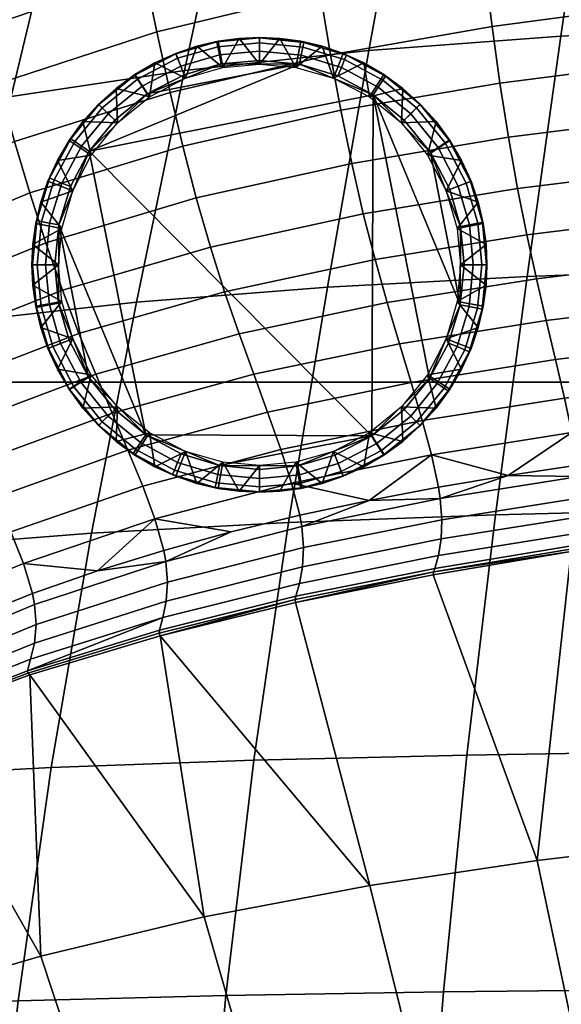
# Model space of a CAD drawing. Header units: millimetres. Extents: x -416 to 416, y -366 to 365.
# Tile 25 of 61: x -220 to -150, y 129 to 257. Entities that reach past the tile are written whole.
import ezdxf

# ---------------------------------------------------------------- set-up
doc = ezdxf.new("R2010")
doc.units = ezdxf.units.MM
doc.header["$MEASUREMENT"] = 0
for name, color, linetype in [('korpus', 251, 'Continuous'), ('nozky', 7, 'Continuous'), ('pudsymbol', 7, 'Continuous'), ('sedak', 60, 'Continuous')]:
    doc.layers.add(name, color=color, linetype=linetype)

msp = doc.modelspace()

# ---------------------------------------------------------------- meshes
at = {"layer": 'korpus'}
mesh = msp.add_polyface(dxfattribs=at)
corners = [(-185.08, 301.57, 351.85), (-176.98, 302.55, 345.6), (-184.64, 301.2, 344.94), (-192.21, 299.79, 344.27), (-191.27, 299.13, 319.15), (-24.67, 258.11, 24.76), (-24.22, 289.62, 25.51), (0, 289.7, 25.51), (0, 258.17, 24.76), (-25.13, 226.26, 24.39), (0, 226.32, 24.39), (-25.58, 194.74, 24.24), (0, 194.79, 24.24), (-26.03, 163.09, 24.21), (0, 163.13, 24.2), (-26.46, 132.1, 24.26), (0, 132.14, 24.25), (-26.91, 100.06, 24.4), (0, 100.1, 24.4), (-27.34, 69.29, 24.58), (0, 69.33, 24.58), (-49.42, 257.89, 24.76), (-48.46, 289.38, 25.52), (-50.39, 226.08, 24.4), (-51.34, 194.58, 24.25), (-52.27, 162.95, 24.22), (-53.16, 131.98, 24.27), (-54.05, 99.95, 24.41), (-54.9, 69.19, 24.58), (-74.35, 257.5, 24.77), (-72.76, 288.91, 25.53), (-75.93, 225.76, 24.41), (-77.46, 194.32, 24.27), (-78.94, 162.74, 24.23), (-80.3, 131.81, 24.28), (-81.63, 99.8, 24.42), (-82.86, 69.04, 24.59), (-99.53, 256.9, 24.78), (-97.14, 288.18, 25.53), (-101.89, 225.29, 24.43), (-104.14, 193.97, 24.28), (-106.26, 162.48, 24.25), (-108.13, 131.6, 24.3), (-109.87, 99.62, 24.43), (-111.45, 68.88, 24.6), (-124.96, 256.04, 24.8), (-121.57, 287.1, 25.54), (-128.29, 224.63, 24.44), (-131.42, 193.5, 24.3), (-134.28, 162.15, 24.26), (-136.71, 131.36, 24.31), (-138.85, 99.42, 24.44), (-140.72, 68.69, 24.61), (-150.31, 254.78, 24.81), (-145.83, 285.51, 25.55), (-154.68, 223.69, 24.46), (-158.77, 192.82, 24.32), (-162.45, 161.7, 24.29), (-165.47, 131.04, 24.33), (-168.01, 99.16, 24.46), (-170.17, 68.45, 24.62), (-175.14, 252.94, 24.83), (-169.63, 283.19, 25.57), (-180.52, 222.3, 24.49), (-185.54, 191.84, 24.36), (-190.02, 161.03, 24.32), (-193.66, 130.57, 24.37), (-196.65, 98.77, 24.49), (-199.13, 68.09, 24.64), (-199.01, 250.36, 24.87), (-192.68, 279.94, 25.59), (-11.89, 321.08, 27.19), (-59.34, 320.51, 27.19), (-82.96, 319.81, 27.2), (-129.75, 317.15, 27.21), (-118.13, 318.02, 27.2), (-141.28, 316.08, 27.21), (-152.72, 314.8, 27.21), (-175.26, 311.45, 27.22)]
mesh.append_faces([[corners[k] for k in face] for face in [(0, 1, 2, 2), (3, 0, 2, 2), (4, 2, 1, 1), (5, 6, 7, 8), (9, 5, 8, 10), (11, 9, 10, 12), (13, 11, 12, 14), (15, 13, 14, 16), (17, 15, 16, 18), (19, 17, 18, 20), (21, 22, 6, 5), (23, 21, 5, 9), (24, 23, 9, 11), (25, 24, 11, 13), (26, 25, 13, 15), (27, 26, 15, 17), (28, 27, 17, 19), (29, 30, 22, 21), (31, 29, 21, 23), (32, 31, 23, 24), (33, 32, 24, 25), (34, 33, 25, 26), (35, 34, 26, 27), (36, 35, 27, 28), (37, 38, 30, 29), (39, 37, 29, 31), (40, 39, 31, 32), (41, 40, 32, 33), (42, 41, 33, 34), (43, 42, 34, 35), (44, 43, 35, 36), (45, 46, 38, 37), (47, 45, 37, 39), (48, 47, 39, 40), (49, 48, 40, 41), (50, 49, 41, 42), (51, 50, 42, 43), (52, 51, 43, 44), (53, 54, 46, 45), (55, 53, 45, 47), (56, 55, 47, 48), (57, 56, 48, 49), (58, 57, 49, 50), (59, 58, 50, 51), (60, 59, 51, 52), (61, 62, 54, 53), (63, 61, 53, 55), (64, 63, 55, 56), (65, 64, 56, 57), (66, 65, 57, 58), (67, 66, 58, 59), (68, 67, 59, 60), (69, 70, 62, 61), (6, 71, 7, 7), (30, 72, 22, 22), (38, 73, 30, 30), (54, 74, 75, 46), (76, 74, 54, 54), (62, 77, 76, 54), (62, 70, 78, 78)]])
mesh = msp.add_polyface(dxfattribs=at)
corners = [(-270.33, 263.87, 29.88), (-264.35, 276.15, 30.05), (-262.12, 275.2, 28.6), (-267.28, 263.59, 28.42), (-275.91, 250.35, 29.77), (-272.24, 250.63, 28.28), (-272.85, 263.87, 32.11), (-266.3, 276.56, 32.32), (-278.88, 250.01, 32.02), (-274.91, 263.62, 35.35), (-268.03, 276.51, 35.56), (-281.22, 249.61, 35.27), (-276.77, 263.06, 39.92), (-269.71, 276.04, 40.05), (-283.23, 249.01, 39.85), (-278.72, 262.15, 46.07), (-271.55, 275.15, 46.16), (-285.26, 248.11, 46), (-283.14, 259.11, 64.15), (-275.88, 272, 64.23), (-289.76, 245.18, 64.07), (-288.63, 254.35, 90.75), (-281.33, 267.03, 90.85), (-294.77, 248.5, 123.25), (-287.46, 260.93, 123.35), (-263.53, 263.06, 27.48), (-259.51, 273.52, 27.71), (-267.66, 251.1, 27.3), (-279.44, 272.04, 123.44), (-276.33, 275.29, 106.67), (-273.33, 278.37, 90.93), (-270.51, 281.16, 76.65), (-293.65, 254.59, 158.15), (-285.63, 265.47, 158.23), (-282.56, 268.72, 140.77), (-288.56, 262.4, 175.36), (-292.38, 271.93, 437.87), (-282.34, 279.57, 438.36), (-282.18, 277.48, 419.92), (-292.17, 269.91, 419.1), (-291.94, 267.96, 399.9), (-282, 275.45, 401), (-286.96, 267.73, 354.44), (-271.98, 277.15, 356.16), (-271.58, 276.54, 343.08), (-286.55, 267.31, 341.68), (-287.27, 268.47, 367.41), (-272.28, 278.07, 369.31), (-287.51, 269.46, 380.51), (-272.51, 279.21, 382.46), (-287.7, 270.63, 393.7), (-272.67, 280.5, 395.54), (-270.08, 276.99, 336.75), (-280.56, 271.07, 335.85), (-290.42, 264.12, 335.12), (-287.21, 264.36, 221.01), (-277.85, 272.15, 221.09), (-273.15, 276.69, 191.85), (-282.56, 268.85, 191.77), (-281.55, 269.06, 245.93), (-271.6, 275.64, 246.08), (-267.85, 278.73, 221.2), (-290.86, 261.28, 245.84), (-286.51, 265.79, 284.46), (-276.67, 272.45, 284.73), (-279.29, 271.18, 312.48), (-268.83, 276.92, 313.08), (-266.19, 278.09, 285.12), (-289.13, 264.41, 312.06), (-270.69, 281.62, 123.51), (-276.88, 274.85, 158.3), (-291.28, 259.62, 191.71), (-293.73, 257.23, 206.92), (-290.12, 264.11, 328.46), (-269.79, 276.86, 329.87), (-221.46, 246.97, 24.94), (-214.59, 275.66, 25.64), (-192.68, 279.94, 25.59), (-199.01, 250.36, 24.87), (-241.67, 243.13, 25.18), (-234.44, 270.69, 25.79), (-250.69, 241.18, 25.44), (-243.25, 268.08, 25.98), (-258.94, 239.25, 25.84), (-251.36, 265.38, 26.31), (-266.27, 237.41, 26.41), (-258.59, 262.61, 26.78), (-269.78, 244.53, 27.23), (-249.74, 286.91, 27.75)]
mesh.append_faces([[corners[k] for k in face] for face in [(0, 1, 2, 3), (4, 0, 3, 5), (6, 7, 1, 0), (8, 6, 0, 4), (9, 10, 7, 6), (11, 9, 6, 8), (12, 13, 10, 9), (14, 12, 9, 11), (15, 16, 13, 12), (17, 15, 12, 14), (18, 19, 16, 15), (20, 18, 15, 17), (21, 22, 19, 18), (23, 24, 22, 21), (25, 3, 2, 26), (27, 5, 3, 25), (24, 28, 29, 29), (22, 29, 30, 30), (22, 31, 19, 19), (24, 29, 22, 22), (32, 33, 34, 24), (32, 35, 33, 33), (28, 24, 34, 34), (36, 37, 38, 39), (40, 39, 38, 41), (42, 43, 44, 45), (46, 47, 43, 42), (48, 49, 47, 46), (50, 51, 49, 48), (44, 52, 53, 53), (53, 54, 45, 45), (53, 45, 44, 44), (50, 40, 41, 41), (55, 56, 57, 58), (59, 60, 61, 56), (62, 59, 56, 55), (63, 64, 60, 59), (65, 66, 67, 64), (68, 65, 64, 63), (69, 34, 70, 70), (70, 35, 58, 58), (70, 34, 33, 33), (34, 69, 28, 28), (70, 33, 35, 35), (71, 72, 58, 58), (72, 55, 58, 58), (68, 73, 65, 65), (65, 74, 66, 66), (53, 52, 74, 74), (74, 65, 73, 73), (53, 74, 73, 73), (54, 53, 73, 73), (75, 76, 77, 78), (79, 80, 76, 75), (81, 82, 80, 79), (83, 84, 82, 81), (85, 86, 84, 83), (85, 87, 27, 86), (26, 86, 25, 25), (86, 27, 25, 25), (26, 88, 86, 86)]])
mesh = msp.add_polyface(dxfattribs=at)
corners = [(-280.97, 236.09, 29.68), (-275.91, 250.35, 29.77), (-272.24, 250.63, 28.28), (-276.94, 236.66, 28.18), (-290.29, 205.8, 29.56), (-286, 206.49, 28.05), (-284.24, 235.54, 31.94), (-278.88, 250.01, 32.02), (-293.81, 205.16, 31.82), (-286.85, 234.98, 35.21), (-281.22, 249.61, 35.27), (-289.07, 234.28, 39.78), (-283.23, 249.01, 39.85), (-291.21, 233.34, 45.93), (-285.26, 248.11, 46), (-269.78, 244.53, 27.23), (-271.95, 237.54, 27.17), (-274.16, 230.22, 27.13), (-276.37, 222.7, 27.09), (-278.58, 215.05, 27.05), (-280.76, 207.33, 27.02), (-282.89, 199.6, 27), (-284.97, 191.93, 26.98), (-267.66, 251.1, 27.3), (-205.23, 220.35, 24.53), (-199.01, 250.36, 24.87), (-175.14, 252.94, 24.83), (-180.52, 222.3, 24.49), (-211.06, 190.45, 24.4), (-185.54, 191.84, 24.36), (-216.28, 160.08, 24.37), (-190.02, 161.03, 24.32), (-220.55, 129.89, 24.42), (-193.66, 130.57, 24.37), (-224.07, 98.2, 24.53), (-196.65, 98.77, 24.49), (-226.97, 67.56, 24.67), (-199.13, 68.09, 24.64), (-228.25, 217.79, 24.62), (-221.46, 246.97, 24.94), (-234.67, 188.6, 24.51), (-240.52, 158.79, 24.48), (-245.41, 128.95, 24.52), (-249.55, 97.42, 24.62), (-252.99, 66.83, 24.74), (-248.86, 214.91, 24.93), (-241.67, 243.13, 25.18), (-255.71, 186.5, 24.83), (-262.06, 157.32, 24.81), (-267.53, 127.86, 24.84), (-272.34, 96.51, 24.93), (-276.36, 65.98, 25.03), (-258.05, 213.46, 25.23), (-250.69, 241.18, 25.44), (-265.06, 185.45, 25.14), (-271.61, 156.57, 25.12), (-277.35, 127.31, 25.15), (-282.48, 96.03, 25.23), (-286.79, 65.53, 25.33), (-266.38, 212.07, 25.66), (-258.94, 239.25, 25.84), (-273.51, 184.45, 25.58), (-280.24, 155.85, 25.56), (-286.22, 126.76, 25.59), (-291.65, 95.56, 25.66), (-273.77, 210.78, 26.26), (-266.27, 237.41, 26.41), (-280.99, 183.52, 26.18), (-287.87, 155.18, 26.16), (-294.06, 126.24, 26.18), (-292.42, 162.88, 26.94), (-290.7, 169.83, 26.95), (-286.97, 184.38, 26.97), (-288.89, 177, 26.96)]
mesh.append_faces([[corners[k] for k in face] for face in [(0, 1, 2, 3), (4, 0, 3, 5), (6, 7, 1, 0), (8, 6, 0, 4), (9, 10, 7, 6), (11, 12, 10, 9), (13, 14, 12, 11), (3, 15, 16, 16), (3, 16, 17, 17), (5, 18, 19, 19), (5, 19, 20, 20), (18, 3, 17, 17), (3, 18, 5, 5), (20, 21, 5, 5), (5, 21, 22, 22), (2, 23, 15, 3), (24, 25, 26, 27), (28, 24, 27, 29), (30, 28, 29, 31), (32, 30, 31, 33), (34, 32, 33, 35), (36, 34, 35, 37), (38, 39, 25, 24), (40, 38, 24, 28), (41, 40, 28, 30), (42, 41, 30, 32), (43, 42, 32, 34), (44, 43, 34, 36), (45, 46, 39, 38), (47, 45, 38, 40), (48, 47, 40, 41), (49, 48, 41, 42), (50, 49, 42, 43), (51, 50, 43, 44), (52, 53, 46, 45), (54, 52, 45, 47), (55, 54, 47, 48), (56, 55, 48, 49), (57, 56, 49, 50), (58, 57, 50, 51), (59, 60, 53, 52), (61, 59, 52, 54), (62, 61, 54, 55), (63, 62, 55, 56), (64, 63, 56, 57), (65, 66, 60, 59), (67, 65, 59, 61), (68, 67, 61, 62), (69, 68, 62, 63), (65, 18, 17, 66), (16, 66, 17, 17), (15, 66, 16, 16), (65, 19, 18, 18), (68, 70, 71, 67), (67, 22, 21, 65), (21, 20, 65, 65), (65, 20, 19, 19), (67, 72, 22, 22), (67, 71, 73, 73), (67, 73, 72, 72)]])
at = {"layer": 'nozky'}
mesh = msp.add_polyface(dxfattribs=at)
corners = [(-189.31, 251.18, 25), (-189.31, 254.63, 3.47), (-191.95, 254.51, 3.47), (-194.04, 250.75, 25), (-194.66, 254.14, 3.47), (-197.41, 253.49, 3.47), (-198.88, 249.36, 25), (-200.15, 252.56, 3.47), (-203.53, 246.95, 25), (-202.83, 251.34, 3.47), (-205.42, 249.83, 3.47), (-207.87, 248.04, 3.47), (-207.69, 243.57, 25), (-210.13, 246, 3.47), (-212.17, 243.74, 3.47), (-203.85, 247.32), (-199.06, 249.81), (-194.27, 251.2), (-184.14, 251.16), (-211.33, 239.9), (-189.31, 251.67), (-205.1, 249.23, 1.05), (-209.65, 245.52, 1.05), (-210.09, 245.96, 2.25), (-205.44, 249.75, 2.25), (-204.5, 248.32, 0.25), (-208.88, 244.76, 0.25), (-199.9, 251.93, 1.05), (-200.12, 252.51, 2.25), (-199.5, 250.92, 0.25), (-194.7, 253.44, 1.05), (-194.81, 254.05, 2.25), (-194.49, 252.37, 0.25), (-189.31, 253.95, 1.05), (-189.31, 254.57, 2.25), (-189.31, 252.87, 0.25), (-208.03, 243.91)]
mesh.append_faces([[corners[k] for k in face] for face in [(0, 1, 2, 2), (3, 4, 5, 5), (6, 5, 7, 7), (8, 9, 10, 10), (8, 10, 11, 11), (9, 6, 7, 7), (4, 3, 2, 2), (12, 13, 14, 14), (13, 12, 11, 11), (0, 2, 3, 3), (6, 9, 8, 8), (8, 11, 12, 12), (3, 5, 6, 6), (15, 16, 17, 17), (18, 19, 15, 15), (15, 17, 18, 18), (20, 18, 17, 17), (21, 22, 23, 24), (25, 26, 22, 21), (27, 21, 24, 28), (29, 25, 21, 27), (30, 27, 28, 31), (32, 29, 27, 30), (33, 30, 31, 34), (35, 32, 30, 33), (23, 13, 11, 11), (24, 11, 10, 10), (23, 14, 13, 13), (24, 23, 11, 11), (28, 9, 7, 7), (31, 28, 7, 5), (4, 31, 5, 5), (28, 24, 10, 9), (34, 31, 4, 2), (34, 2, 1, 1), (29, 16, 15, 25), (35, 20, 17, 32), (32, 17, 16, 29), (25, 15, 36, 26)]])
mesh = msp.add_polyface(dxfattribs=at)
corners = [(-170.92, 243.57, 25), (-166.45, 243.74, 3.47), (-168.49, 246, 3.47), (-175.08, 246.95, 25), (-170.75, 248.04, 3.47), (-173.19, 249.83, 3.47), (-175.78, 251.34, 3.47), (-179.74, 249.36, 25), (-178.47, 252.56, 3.47), (-181.21, 253.49, 3.47), (-184.58, 250.75, 25), (-183.95, 254.14, 3.47), (-189.31, 251.18, 25), (-186.66, 254.51, 3.47), (-189.31, 254.63, 3.47), (-211.33, 239.9), (-184.14, 251.16), (-174.6, 247.2), (-179.17, 249.65), (-183.7, 253.39, 1.05), (-189.31, 253.95, 1.05), (-189.31, 254.57, 2.25), (-183.57, 254, 2.25), (-183.91, 252.33, 0.25), (-189.31, 252.87, 0.25), (-178.3, 251.76, 1.05), (-178.06, 252.33, 2.25), (-178.71, 250.76, 0.25), (-173.33, 249.1, 1.05), (-172.98, 249.62, 2.25), (-173.93, 248.2, 0.25), (-168.97, 245.52, 1.05), (-168.53, 245.96, 2.25), (-169.73, 244.76, 0.25), (-189.31, 251.67), (-170.58, 243.91)]
mesh.append_faces([[corners[k] for k in face] for face in [(0, 1, 2, 2), (3, 4, 5, 5), (3, 5, 6, 6), (4, 0, 2, 2), (7, 8, 9, 9), (10, 9, 11, 11), (12, 13, 14, 14), (13, 10, 11, 11), (8, 7, 6, 6), (0, 4, 3, 3), (3, 6, 7, 7), (10, 13, 12, 12), (7, 9, 10, 10), (15, 16, 17, 17), (16, 18, 17, 17), (19, 20, 21, 22), (23, 24, 20, 19), (25, 19, 22, 26), (27, 23, 19, 25), (28, 25, 26, 29), (30, 27, 25, 28), (31, 28, 29, 32), (33, 30, 28, 31), (21, 14, 13, 13), (22, 13, 11, 11), (26, 22, 9, 8), (6, 26, 8, 8), (5, 29, 6, 6), (22, 11, 9, 9), (2, 32, 4, 4), (13, 22, 21, 21), (2, 1, 32, 32), (5, 4, 29, 29), (23, 16, 34, 24), (16, 23, 27, 18), (6, 29, 26, 26), (30, 17, 18, 27), (32, 29, 4, 4), (33, 35, 17, 30)]])
mesh = msp.add_polyface(dxfattribs=at)
corners = [(-211.07, 239.41, 25), (-212.17, 243.74, 3.47), (-213.95, 241.3, 3.47), (-213.48, 234.75, 25), (-215.46, 238.71, 3.47), (-216.68, 236.02, 3.47), (-217.61, 233.29, 3.47), (-214.87, 229.91, 25), (-218.26, 230.54, 3.47), (-218.63, 227.83, 3.47), (-215.31, 225.18, 25), (-218.75, 225.18, 3.47), (-218.63, 222.54, 3.47), (-207.69, 243.57, 25), (-215.28, 230.35), (-213.77, 235.32), (-211.33, 239.9), (-204.02, 203.17), (-203.85, 247.32), (-208.03, 243.91), (-174.6, 247.2), (-174.77, 203.05), (-217.52, 230.8, 1.05), (-218.07, 225.18, 1.05), (-218.69, 225.18, 2.25), (-218.13, 230.92, 2.25), (-216.46, 230.58, 0.25), (-216.99, 225.18, 0.25), (-215.88, 236.19, 1.05), (-216.46, 236.43, 2.25), (-214.88, 235.78, 0.25), (-213.22, 241.16, 1.05), (-213.74, 241.51, 2.25), (-212.32, 240.56, 0.25), (-209.65, 245.52, 1.05), (-210.09, 245.96, 2.25), (-208.88, 244.76, 0.25), (-215.79, 225.18)]
mesh.append_faces([[corners[k] for k in face] for face in [(0, 1, 2, 2), (3, 4, 5, 5), (3, 5, 6, 6), (4, 0, 2, 2), (7, 8, 9, 9), (10, 9, 11, 11), (12, 10, 11, 11), (8, 7, 6, 6), (0, 4, 3, 3), (3, 6, 7, 7), (7, 9, 10, 10), (13, 1, 0, 0), (14, 15, 16, 16), (16, 17, 14, 14), (18, 16, 19, 19), (20, 21, 16, 16), (22, 23, 24, 25), (26, 27, 23, 22), (28, 22, 25, 29), (30, 26, 22, 28), (31, 28, 29, 32), (33, 30, 28, 31), (34, 31, 32, 35), (36, 33, 31, 34), (24, 11, 9, 9), (25, 9, 8, 8), (29, 6, 5, 5), (29, 5, 4, 4), (25, 8, 6, 6), (32, 2, 1, 1), (32, 4, 2, 2), (29, 25, 6, 6), (35, 32, 1, 1), (29, 4, 32, 32), (26, 14, 37, 27), (33, 16, 15, 30), (36, 19, 16, 33), (30, 15, 14, 26), (9, 25, 24, 24)]])
mesh = msp.add_polyface(dxfattribs=at)
corners = [(-184.58, 199.62, 25), (-186.66, 195.86, 3.47), (-183.95, 196.23, 3.47), (-181.21, 196.88, 3.47), (-179.74, 201.01, 25), (-178.47, 197.81, 3.47), (-175.78, 199.03, 3.47), (-175.08, 203.42, 25), (-173.19, 200.54, 3.47), (-170.92, 206.8, 25), (-170.75, 202.32, 3.47), (-168.49, 204.36, 3.47), (-189.31, 199.18, 25), (-189.31, 195.74, 3.47), (-189.31, 198.7), (-194.47, 199.21), (-184.35, 199.17), (-174.77, 203.05), (-167.29, 210.47), (-170.58, 206.46), (-179.56, 200.56), (-174.6, 247.2), (-173.52, 201.14, 1.05), (-168.97, 204.84, 1.05), (-168.53, 204.4, 2.25), (-173.17, 200.62, 2.25), (-174.11, 202.05, 0.25), (-169.73, 205.61, 0.25), (-178.72, 198.44, 1.05), (-178.49, 197.86, 2.25), (-179.12, 199.45, 0.25), (-183.92, 196.93, 1.05), (-183.8, 196.32, 2.25), (-184.12, 197.99, 0.25), (-189.31, 196.42, 1.05), (-189.31, 195.8, 2.25), (-189.31, 197.5, 0.25), (-191.95, 195.86, 3.47)]
mesh.append_faces([[corners[k] for k in face] for face in [(0, 1, 2, 2), (0, 2, 3, 3), (4, 5, 6, 6), (7, 6, 8, 8), (5, 4, 3, 3), (9, 10, 11, 11), (10, 7, 8, 8), (0, 3, 4, 4), (4, 6, 7, 7), (7, 10, 9, 9), (12, 13, 1, 0), (14, 15, 16, 16), (17, 18, 19, 19), (17, 20, 16, 16), (17, 16, 15, 15), (21, 18, 17, 17), (22, 23, 24, 25), (26, 27, 23, 22), (28, 22, 25, 29), (30, 26, 22, 28), (31, 28, 29, 32), (33, 30, 28, 31), (34, 31, 32, 35), (36, 33, 31, 34), (25, 8, 6, 6), (25, 6, 29, 29), (5, 29, 6, 6), (3, 29, 5, 5), (10, 25, 24, 24), (10, 8, 25, 25), (32, 3, 2, 2), (35, 32, 2, 1), (13, 35, 1, 1), (37, 35, 13, 13), (29, 3, 32, 32), (30, 20, 17, 26), (33, 16, 20, 30), (26, 17, 19, 27), (36, 14, 16, 33)]])
mesh = msp.add_polyface(dxfattribs=at)
corners = [(-170.92, 206.8, 25), (-168.49, 204.36, 3.47), (-166.45, 206.62, 3.47), (-167.54, 210.96, 25), (-164.66, 209.07, 3.47), (-163.15, 211.66, 3.47), (-165.13, 215.61, 25), (-161.93, 214.35, 3.47), (-163.74, 220.45, 25), (-161, 217.08, 3.47), (-160.35, 219.83, 3.47), (-159.98, 222.54, 3.47), (-163.31, 225.18, 25), (-163.33, 220.02), (-164.84, 215.05), (-167.29, 210.47), (-174.6, 247.2), (-163.29, 230.15), (-162.83, 225.18), (-161.1, 219.57, 1.05), (-160.54, 225.18, 1.05), (-159.92, 225.18, 2.25), (-160.49, 219.45, 2.25), (-162.16, 219.78, 0.25), (-161.63, 225.18, 0.25), (-162.73, 214.18, 1.05), (-162.16, 213.94, 2.25), (-163.73, 214.59, 0.25), (-165.39, 209.2, 1.05), (-164.87, 208.86, 2.25), (-166.29, 209.81, 0.25), (-168.97, 204.84, 1.05), (-168.53, 204.4, 2.25), (-169.73, 205.61, 0.25), (-159.86, 225.18, 3.47), (-170.75, 202.32, 3.47), (-170.58, 206.46)]
mesh.append_faces([[corners[k] for k in face] for face in [(0, 1, 2, 2), (3, 4, 5, 5), (6, 5, 7, 7), (4, 3, 2, 2), (0, 2, 3, 3), (3, 5, 6, 6), (8, 9, 10, 10), (8, 10, 11, 11), (8, 11, 12, 12), (6, 9, 8, 8), (9, 6, 7, 7), (13, 14, 15, 15), (15, 16, 13, 13), (17, 18, 13, 13), (19, 20, 21, 22), (23, 24, 20, 19), (25, 19, 22, 26), (27, 23, 19, 25), (28, 25, 26, 29), (30, 27, 25, 28), (31, 28, 29, 32), (33, 30, 28, 31), (21, 34, 11, 11), (22, 10, 9, 9), (26, 9, 7, 7), (22, 11, 10, 10), (29, 5, 4, 4), (32, 2, 1, 1), (32, 1, 35, 35), (29, 4, 2, 2), (26, 7, 5, 5), (22, 21, 11, 11), (29, 26, 5, 5), (32, 29, 2, 2), (22, 9, 26, 26), (23, 13, 18, 24), (30, 15, 14, 27), (33, 36, 15, 30), (27, 14, 13, 23)]])
mesh = msp.add_polyface(dxfattribs=at)
corners = [(-163.31, 225.18, 25), (-159.86, 225.18, 3.47), (-159.98, 227.83, 3.47), (-163.74, 229.91, 25), (-160.35, 230.54, 3.47), (-165.13, 234.75, 25), (-161, 233.29, 3.47), (-161.93, 236.02, 3.47), (-163.15, 238.71, 3.47), (-167.54, 239.41, 25), (-164.66, 241.3, 3.47), (-166.45, 243.74, 3.47), (-170.92, 243.57, 25), (-159.98, 222.54, 3.47), (-163.33, 220.02), (-174.6, 247.2), (-167.17, 239.72), (-164.68, 234.93), (-163.29, 230.15), (-170.58, 243.91), (-165.27, 240.98, 1.05), (-168.97, 245.52, 1.05), (-168.53, 245.96, 2.25), (-164.75, 241.32, 2.25), (-166.17, 240.38, 0.25), (-169.73, 244.76, 0.25), (-162.56, 235.77, 1.05), (-161.98, 236, 2.25), (-163.57, 235.37, 0.25), (-161.05, 230.57, 1.05), (-160.44, 230.69, 2.25), (-162.12, 230.37, 0.25), (-160.54, 225.18, 1.05), (-159.92, 225.18, 2.25), (-161.63, 225.18, 0.25), (-162.83, 225.18)]
mesh.append_faces([[corners[k] for k in face] for face in [(0, 1, 2, 2), (3, 2, 4, 4), (5, 6, 7, 7), (5, 7, 8, 8), (6, 3, 4, 4), (9, 10, 11, 11), (10, 9, 8, 8), (3, 6, 5, 5), (5, 8, 9, 9), (9, 11, 12, 12), (0, 13, 1, 1), (0, 2, 3, 3), (14, 15, 16, 16), (16, 17, 18, 18), (19, 16, 15, 15), (14, 16, 18, 18), (20, 21, 22, 23), (24, 25, 21, 20), (26, 20, 23, 27), (28, 24, 20, 26), (29, 26, 27, 30), (31, 28, 26, 29), (32, 29, 30, 33), (34, 31, 29, 32), (11, 10, 23, 23), (8, 23, 10, 10), (7, 27, 8, 8), (4, 30, 6, 6), (2, 30, 4, 4), (6, 27, 7, 7), (1, 33, 2, 2), (8, 27, 23, 23), (2, 33, 30, 30), (30, 27, 6, 6), (23, 22, 11, 11), (19, 25, 24, 16), (16, 24, 28, 17), (31, 18, 17, 28), (34, 35, 18, 31)]])
mesh = msp.add_polyface(dxfattribs=at)
corners = [(-207.69, 206.8, 25), (-210.13, 204.36, 3.47), (-207.87, 202.32, 3.47), (-203.53, 203.42, 25), (-205.42, 200.54, 3.47), (-202.83, 199.03, 3.47), (-198.88, 201.01, 25), (-200.15, 197.81, 3.47), (-194.04, 199.62, 25), (-197.41, 196.88, 3.47), (-194.66, 196.23, 3.47), (-189.31, 199.18, 25), (-191.95, 195.86, 3.47), (-189.31, 195.74, 3.47), (-174.77, 203.05), (-204.02, 203.17), (-211.33, 239.9), (-211.44, 210.65), (-208.03, 206.46), (-194.47, 199.21), (-199.44, 200.72), (-194.92, 196.97, 1.05), (-189.31, 196.42, 1.05), (-189.31, 195.8, 2.25), (-195.04, 196.36, 2.25), (-194.71, 198.04, 0.25), (-189.31, 197.5, 0.25), (-200.31, 198.61, 1.05), (-200.55, 198.03, 2.25), (-199.9, 199.61, 0.25), (-205.29, 201.27, 1.05), (-205.63, 200.75, 2.25), (-204.69, 202.17, 0.25), (-209.65, 204.84, 1.05), (-210.09, 204.4, 2.25), (-208.88, 205.61, 0.25), (-189.31, 198.7)]
mesh.append_faces([[corners[k] for k in face] for face in [(0, 1, 2, 2), (3, 4, 5, 5), (6, 5, 7, 7), (8, 9, 10, 10), (11, 12, 13, 13), (12, 8, 10, 10), (9, 6, 7, 7), (4, 3, 2, 2), (0, 2, 3, 3), (6, 9, 8, 8), (8, 12, 11, 11), (3, 5, 6, 6), (14, 15, 16, 16), (17, 15, 18, 18), (19, 20, 15, 15), (15, 14, 19, 19), (21, 22, 23, 24), (25, 26, 22, 21), (27, 21, 24, 28), (29, 25, 21, 27), (30, 27, 28, 31), (32, 29, 27, 30), (33, 30, 31, 34), (35, 32, 30, 33), (10, 24, 12, 12), (7, 28, 9, 9), (5, 28, 7, 7), (9, 24, 10, 10), (2, 31, 4, 4), (34, 2, 1, 1), (31, 5, 4, 4), (12, 24, 23, 23), (36, 26, 25, 19), (5, 31, 28, 28), (29, 20, 19, 25), (32, 15, 20, 29), (34, 31, 2, 2), (15, 32, 35, 18), (28, 24, 9, 9)]])
mesh = msp.add_polyface(dxfattribs=at)
corners = [(-214.87, 220.45, 25), (-218.63, 222.54, 3.47), (-218.26, 219.83, 3.47), (-217.61, 217.08, 3.47), (-213.48, 215.61, 25), (-216.68, 214.35, 3.47), (-215.46, 211.66, 3.47), (-211.07, 210.96, 25), (-213.95, 209.07, 3.47), (-207.69, 206.8, 25), (-212.17, 206.62, 3.47), (-210.13, 204.36, 3.47), (-215.31, 225.18, 25), (-215.79, 225.18), (-215.28, 230.35), (-215.32, 220.22), (-211.44, 210.65), (-213.93, 215.44), (-204.02, 203.17), (-213.35, 209.39, 1.05), (-209.65, 204.84, 1.05), (-210.09, 204.4, 2.25), (-213.87, 209.05, 2.25), (-212.44, 209.99, 0.25), (-208.88, 205.61, 0.25), (-216.05, 214.6, 1.05), (-216.63, 214.37, 2.25), (-215.04, 214.99, 0.25), (-217.56, 219.79, 1.05), (-218.17, 219.68, 2.25), (-216.5, 220, 0.25), (-218.07, 225.18, 1.05), (-218.69, 225.18, 2.25), (-216.99, 225.18, 0.25), (-218.75, 225.18, 3.47), (-208.03, 206.46)]
mesh.append_faces([[corners[k] for k in face] for face in [(0, 1, 2, 2), (0, 2, 3, 3), (4, 5, 6, 6), (7, 6, 8, 8), (9, 10, 11, 11), (10, 7, 8, 8), (5, 4, 3, 3), (12, 1, 0, 0), (0, 3, 4, 4), (7, 10, 9, 9), (4, 6, 7, 7), (13, 14, 15, 15), (16, 17, 15, 15), (16, 15, 14, 14), (18, 16, 14, 14), (19, 20, 21, 22), (23, 24, 20, 19), (25, 19, 22, 26), (27, 23, 19, 25), (28, 25, 26, 29), (30, 27, 25, 28), (31, 28, 29, 32), (33, 30, 28, 31), (11, 10, 21, 21), (10, 8, 22, 22), (6, 22, 8, 8), (5, 26, 6, 6), (2, 29, 3, 3), (1, 29, 2, 2), (3, 26, 5, 5), (34, 32, 1, 1), (10, 22, 21, 21), (3, 29, 26, 26), (1, 32, 29, 29), (26, 22, 6, 6), (35, 24, 23, 16), (27, 17, 16, 23), (30, 15, 17, 27), (15, 30, 33, 13)]])
at = {"layer": 'pudsymbol'}
mesh = msp.add_polyface(dxfattribs=at)
corners = [(-410, -360), (410, -360), (260, 210), (-260, 210), (-410, -360), (-410, 360), (410, -360), (410, 360), (-260, 210), (260, 210)]
mesh.append_faces([[corners[k] for k in face] for face in [(2, 3, 0, 1), (5, 4, 8, 8), (8, 9, 7, 5), (7, 9, 6, 6)]])
at = {"layer": 'sedak'}
mesh = msp.add_polyface(dxfattribs=at)
corners = [(-115.53, 222.02, 513.31), (-114.89, 216.9, 495.8), (-82.39, 219.3, 496.45), (-82.66, 224.44, 513.81), (-116.2, 227.49, 531.02), (-82.94, 229.94, 531.38), (-116.86, 233.24, 548.67), (-83.22, 235.72, 548.9), (-117.49, 239.34, 566.39), (-83.49, 241.86, 566.52), (-118.11, 246.1, 584.93), (-83.75, 248.69, 584.98), (-118.68, 253.27, 603.43), (-83.99, 255.95, 603.43), (-119.22, 260.81, 621.6), (-84.22, 263.61, 621.57), (-119.77, 269.48, 640.95), (-84.45, 272.48, 640.91), (-120.26, 278.18, 658.52), (-84.65, 281.44, 658.48), (-120.75, 289.19, 677.68), (-84.85, 292.91, 677.64), (-120.57, 301.58, 693.86), (-84.66, 305.8, 693.81), (-133.51, 220.28, 512.96), (-132.6, 215.17, 495.35), (-134.46, 225.72, 530.77), (-135.39, 231.44, 548.5), (-136.29, 237.5, 566.3), (-137.16, 244.21, 584.89), (-137.98, 251.32, 603.43), (-138.74, 258.77, 621.62), (-139.51, 267.3, 640.97), (-140.21, 275.8, 658.55), (-140.92, 286.47, 677.7), (-140.78, 298.5, 693.89), (-152.2, 217.98, 512.55), (-150.99, 212.91, 494.81), (-153.46, 223.39, 530.48), (-154.71, 229.06, 548.33), (-155.91, 235.07, 566.22), (-157.08, 241.71, 584.87), (-158.18, 248.72, 603.45), (-159.21, 256.04, 621.67), (-160.26, 264.4, 641.04), (-161.21, 272.65, 658.61), (-162.2, 282.93, 677.77), (-162.18, 294.51, 693.99), (-160.94, 301.25, 700.31), (-149.79, 303.52, 700.24), (-130.58, 306.9, 700.18), (-139.61, 305.38, 700.2), (-119.6, 308.58, 700.16), (-102.32, 310.91, 700.13), (-83.87, 312.97, 700.1), (-137.91, 313.89, 705.31), (-148.22, 311.94, 705.36), (-158.8, 309.74, 705.44)]
mesh.append_faces([[corners[k] for k in face] for face in [(0, 1, 2, 3), (4, 0, 3, 5), (6, 4, 5, 7), (8, 6, 7, 9), (10, 8, 9, 11), (12, 10, 11, 13), (14, 12, 13, 15), (16, 14, 15, 17), (18, 16, 17, 19), (20, 18, 19, 21), (22, 20, 21, 23), (24, 25, 1, 0), (26, 24, 0, 4), (27, 26, 4, 6), (28, 27, 6, 8), (29, 28, 8, 10), (30, 29, 10, 12), (31, 30, 12, 14), (32, 31, 14, 16), (33, 32, 16, 18), (34, 33, 18, 20), (35, 34, 20, 22), (36, 37, 25, 24), (38, 36, 24, 26), (39, 38, 26, 27), (40, 39, 27, 28), (41, 40, 28, 29), (42, 41, 29, 30), (43, 42, 30, 31), (44, 43, 31, 32), (45, 44, 32, 33), (46, 45, 33, 34), (47, 46, 34, 35), (48, 47, 49, 49), (50, 35, 22, 22), (49, 47, 35, 35), (49, 35, 51, 51), (50, 22, 52, 52), (23, 53, 22, 22), (53, 52, 22, 22), (54, 53, 23, 23), (51, 35, 50, 50), (55, 51, 50, 50), (51, 56, 49, 49), (48, 49, 57, 57)]])
mesh = msp.add_polyface(dxfattribs=at)
corners = [(-172.78, 220.3, 530.19), (-171.19, 214.96, 512.1), (-152.2, 217.98, 512.55), (-153.46, 223.39, 530.48), (-174.35, 225.89, 548.17), (-154.71, 229.06, 548.33), (-175.87, 231.8, 566.17), (-155.91, 235.07, 566.22), (-177.36, 238.33, 584.91), (-157.08, 241.71, 584.87), (-178.77, 245.22, 603.55), (-158.18, 248.72, 603.45), (-180.1, 252.38, 621.8), (-159.21, 256.04, 621.67), (-181.47, 260.5, 641.17), (-160.26, 264.4, 641.04), (-182.71, 268.46, 658.75), (-161.21, 272.65, 658.61), (-184.04, 278.27, 677.92), (-162.2, 282.93, 677.77), (-184.31, 289.34, 694.2), (-162.18, 294.51, 693.99), (-191.94, 216.24, 529.91), (-190.05, 211.02, 511.62), (-193.83, 221.71, 548.06), (-195.66, 227.49, 566.2), (-197.49, 233.86, 585.05), (-199.23, 240.56, 603.75), (-200.87, 247.51, 622.03), (-202.6, 255.34, 641.41), (-204.18, 262.96, 659), (-205.91, 272.23, 678.2), (-206.72, 282.72, 694.58), (-212.67, 216.3, 548.03), (-210.5, 211.02, 529.66), (-214.8, 221.89, 566.34), (-216.94, 228.04, 585.31), (-219.02, 234.5, 604.09), (-221.01, 241.17, 622.41), (-223.12, 248.65, 641.8), (-225.07, 255.87, 659.4), (-227.29, 264.55, 678.64), (-228.93, 274.38, 695.18), (-235.22, 220.63, 585.74), (-232.78, 214.78, 566.62), (-237.62, 226.77, 604.6), (-239.97, 233.1, 622.96), (-242.48, 240.16, 642.38), (-244.84, 246.91, 659.98), (-224.12, 292.67, 708.01), (-237.2, 284.62, 707.57), (-225.77, 289.52, 707.03), (-246.75, 282.72, 709.19), (-227.72, 280.92, 701.72), (-239.06, 275.85, 702.2), (-217.42, 285, 701.35), (-205.32, 289.28, 701.01), (-194.07, 292.82, 700.76), (-214.38, 293.89, 706.58)]
mesh.append_faces([[corners[k] for k in face] for face in [(0, 1, 2, 3), (4, 0, 3, 5), (6, 4, 5, 7), (8, 6, 7, 9), (10, 8, 9, 11), (12, 10, 11, 13), (14, 12, 13, 15), (16, 14, 15, 17), (18, 16, 17, 19), (20, 18, 19, 21), (22, 23, 1, 0), (24, 22, 0, 4), (25, 24, 4, 6), (26, 25, 6, 8), (27, 26, 8, 10), (28, 27, 10, 12), (29, 28, 12, 14), (30, 29, 14, 16), (31, 30, 16, 18), (32, 31, 18, 20), (33, 34, 22, 24), (35, 33, 24, 25), (36, 35, 25, 26), (37, 36, 26, 27), (38, 37, 27, 28), (39, 38, 28, 29), (40, 39, 29, 30), (41, 40, 30, 31), (42, 41, 31, 32), (43, 44, 35, 36), (45, 43, 36, 37), (46, 45, 37, 38), (47, 46, 38, 39), (48, 47, 39, 40), (49, 50, 51, 51), (52, 50, 49, 49), (53, 54, 42, 42), (42, 32, 55, 55), (56, 55, 32, 32), (53, 42, 55, 55), (32, 20, 57, 57), (56, 32, 57, 57), (55, 51, 53, 53), (50, 53, 51, 51), (58, 51, 55, 55), (56, 58, 55, 55)]])
mesh = msp.add_polyface(dxfattribs=at)
corners = [(-221.47, 190.6, 472.67), (-219.83, 186.53, 454.2), (-202.86, 192.28, 455.57), (-204.41, 196.52, 473.78), (-223.5, 195.07, 491.97), (-206.33, 201.2, 492.77), (-225.68, 199.62, 510.64), (-208.36, 205.97, 511.13), (-228.02, 204.43, 529.46), (-210.5, 211.02, 529.66), (-230.4, 209.46, 548.1), (-212.67, 216.3, 548.03), (-232.78, 214.78, 566.62), (-214.8, 221.89, 566.34), (-229.58, 187.15, 472.08), (-227.94, 183.2, 453.46), (-231.63, 191.49, 491.56), (-233.85, 195.9, 510.4), (-236.24, 200.56, 529.39), (-238.7, 205.44, 548.18), (-241.18, 210.59, 566.82), (-243.76, 216.26, 586.02), (-235.22, 220.63, 585.74), (-237.34, 183.35, 471.47), (-235.73, 179.53, 452.68), (-239.39, 187.54, 491.13), (-241.61, 191.78, 510.17), (-244.04, 196.28, 529.35), (-246.55, 200.97, 548.3), (-249.11, 205.93, 567.07), (-251.81, 211.41, 586.36), (-244.72, 179.18, 470.83), (-243.17, 175.5, 451.87), (-246.72, 183.19, 490.7), (-248.92, 187.25, 509.94), (-251.34, 191.55, 529.32), (-253.88, 196.04, 548.45), (-256.51, 200.79, 567.36), (-210.28, 185.55, 436.15), (-226.78, 179.37, 434.49), (-218.66, 182.61, 435.34), (-234.62, 175.81, 433.59), (-242.14, 171.91, 432.65), (-254.72, 180.51, 500.92), (-253.82, 178.88, 492.6), (-252.98, 177.29, 484.36), (-252.21, 175.75, 476.24), (-251.5, 174.26, 468.26), (-255.67, 182.19, 509.29), (-219.31, 172.62, 373.64), (-219.27, 172.3, 366.75), (-202.28, 177.48, 367.91), (-202.25, 177.88, 374.87), (-201.81, 179.5, 388.28), (-218.93, 174.13, 386.79), (-218.44, 176.19, 400.52), (-201.37, 181.63, 402.15), (-218.22, 178.6, 414.47), (-201.22, 184.09, 416.14), (-218.4, 181.22, 428.36), (-201.44, 186.78, 429.99), (-234.41, 174.48, 426.56), (-234.31, 171.96, 412.64)]
mesh.append_faces([[corners[k] for k in face] for face in [(0, 1, 2, 3), (4, 0, 3, 5), (6, 4, 5, 7), (8, 6, 7, 9), (10, 8, 9, 11), (12, 10, 11, 13), (14, 15, 1, 0), (16, 14, 0, 4), (17, 16, 4, 6), (18, 17, 6, 8), (19, 18, 8, 10), (20, 19, 10, 12), (21, 20, 12, 22), (23, 24, 15, 14), (25, 23, 14, 16), (26, 25, 16, 17), (27, 26, 17, 18), (28, 27, 18, 19), (29, 28, 19, 20), (30, 29, 20, 21), (31, 32, 24, 23), (33, 31, 23, 25), (34, 33, 25, 26), (35, 34, 26, 27), (36, 35, 27, 28), (37, 36, 28, 29), (38, 2, 1, 1), (15, 39, 40, 1), (39, 15, 24, 41), (41, 24, 32, 42), (34, 43, 44, 33), (33, 45, 46, 31), (31, 46, 47, 47), (33, 44, 45, 45), (34, 48, 43, 43), (40, 38, 1, 1), (49, 50, 51, 52), (53, 49, 52, 52), (49, 53, 54, 54), (55, 54, 53, 56), (57, 55, 56, 58), (59, 57, 58, 60), (61, 62, 57, 59), (60, 38, 40, 59), (59, 40, 39, 61), (61, 39, 41, 41)]])
mesh = msp.add_polyface(dxfattribs=at)
corners = [(-131.72, 210.18, 477.13), (-130.99, 205.7, 459.61), (-113.75, 207.42, 460.28), (-114.27, 211.9, 477.69), (-132.6, 215.17, 495.35), (-114.89, 216.9, 495.8), (-149.83, 207.94, 476.45), (-148.87, 203.47, 458.81), (-150.99, 212.91, 494.81), (-168.23, 205.03, 475.67), (-167.03, 200.6, 457.88), (-169.68, 209.94, 494.2), (-171.19, 214.96, 512.1), (-152.2, 217.98, 512.55), (-186.54, 201.28, 474.78), (-185.14, 196.92, 456.8), (-188.25, 206.1, 493.51), (-190.05, 211.02, 511.62), (-204.41, 196.52, 473.78), (-202.86, 192.28, 455.57), (-206.33, 201.2, 492.77), (-208.36, 205.97, 511.13), (-210.5, 211.02, 529.66), (-191.94, 216.24, 529.91), (-130.44, 201.45, 441.55), (-113.36, 203.18, 442.31), (-148.13, 199.23, 440.63), (-166.12, 196.38, 439.56), (-157.11, 197.9, 440.12), (-184.08, 192.75, 438.32), (-175.12, 194.67, 438.96), (-201.7, 188.21, 436.92), (-192.96, 190.61, 437.64), (-148.65, 188.83, 378.3), (-148.81, 188.42, 371.25), (-114.12, 192.73, 373.02), (-113.92, 193.08, 380.09), (-148.16, 190.45, 392.13), (-113.47, 194.56, 394.03), (-147.84, 192.56, 406.18), (-113.23, 196.58, 408.09), (-147.77, 195.03, 420.15), (-113.17, 199, 422), (-147.95, 197.76, 433.83), (-113.26, 201.71, 435.57), (-165.69, 192.18, 418.98), (-165.77, 189.69, 404.99), (-165.9, 194.92, 432.72), (-183.84, 191.3, 431.44), (-183.6, 188.58, 417.65), (-131.37, 190.48, 364.92), (-114.36, 192.44, 365.71), (-201.44, 186.78, 429.99)]
mesh.append_faces([[corners[k] for k in face] for face in [(0, 1, 2, 3), (4, 0, 3, 5), (6, 7, 1, 0), (8, 6, 0, 4), (9, 10, 7, 6), (11, 9, 6, 8), (12, 11, 8, 13), (14, 15, 10, 9), (16, 14, 9, 11), (17, 16, 11, 12), (18, 19, 15, 14), (20, 18, 14, 16), (21, 20, 16, 17), (22, 21, 17, 23), (1, 24, 25, 25), (7, 26, 24, 24), (10, 27, 28, 28), (15, 29, 30, 30), (10, 30, 27, 27), (7, 28, 26, 26), (1, 25, 2, 2), (10, 28, 7, 7), (1, 7, 24, 24), (19, 31, 32, 32), (19, 32, 29, 15), (30, 10, 15, 15), (33, 34, 35, 36), (37, 33, 36, 38), (39, 37, 38, 40), (41, 39, 40, 42), (43, 41, 42, 44), (45, 46, 39, 41), (47, 45, 41, 43), (48, 49, 45, 47), (50, 51, 35, 35), (35, 34, 50, 50), (25, 24, 44, 44), (44, 24, 43, 43), (43, 24, 26, 26), (28, 43, 26, 26), (47, 43, 28, 28), (48, 29, 32, 52), (48, 47, 30, 30), (47, 28, 27, 27), (48, 30, 29, 29), (30, 47, 27, 27)]])
mesh = msp.add_polyface(dxfattribs=at)
corners = [(-210.28, 185.55, 436.15), (-201.7, 188.21, 436.92), (-202.86, 192.28, 455.57), (-126.66, 67.35, 377.12), (-148, 66.66, 375.6), (-127.16, 59.49, 377.75), (-170.65, 65.93, 373.76), (-171.33, 58.17, 374.36), (-194.15, 65.25, 371.68), (-219, 57.03, 370.04), (-166.61, 185.88, 377.23), (-166.74, 185.45, 370.2), (-148.81, 188.42, 371.25), (-148.65, 188.83, 378.3), (-166.13, 187.55, 390.97), (-148.16, 190.45, 392.13), (-165.77, 189.69, 404.99), (-147.84, 192.56, 406.18), (-184.58, 182.26, 376.08), (-184.67, 181.83, 369.08), (-184.11, 183.94, 389.68), (-183.72, 186.09, 403.64), (-183.6, 188.58, 417.65), (-165.69, 192.18, 418.98), (-202.25, 177.88, 374.87), (-202.28, 177.48, 367.91), (-201.81, 179.5, 388.28), (-201.37, 181.63, 402.15), (-201.22, 184.09, 416.14), (-201.44, 186.78, 429.99), (-183.84, 191.3, 431.44), (-148.96, 188.05, 364.02), (-131.37, 190.48, 364.92), (-184.66, 181.45, 361.92), (-166.82, 185.06, 363.01), (-202.16, 177.15, 360.75), (-192.96, 190.61, 437.64), (-153.37, 148.03, 367.67), (-144.03, 104, 372.63), (-123.55, 105.51, 373.97), (-131.61, 150.62, 368.93), (-175.01, 144.79, 366.25), (-164.45, 102.17, 371.12), (-196.46, 140.76, 364.69), (-184.78, 99.99, 369.49), (-217.59, 135.68, 363.1), (-204.96, 97.37, 367.81), (-106.97, 67.92, 378.28), (-109.77, 152.67, 370.02), (-114.36, 192.44, 365.71), (-131.37, 190.48, 364.92), (-214.97, 95.86, 366.97), (-148.96, 188.05, 364.02), (-166.82, 185.06, 363.01), (-184.66, 181.45, 361.92), (-202.16, 177.15, 360.75), (-219.03, 172.08, 359.57)]
mesh.append_faces([[corners[k] for k in face] for face in [(0, 1, 2, 2), (3, 4, 5, 5), (6, 7, 4, 4), (7, 5, 4, 4), (6, 8, 7, 7), (8, 9, 7, 7), (10, 11, 12, 13), (14, 10, 13, 15), (16, 14, 15, 17), (18, 19, 11, 10), (20, 18, 10, 14), (21, 20, 14, 16), (22, 21, 16, 23), (24, 25, 19, 18), (26, 24, 18, 20), (27, 26, 20, 21), (28, 27, 21, 22), (29, 28, 22, 30), (12, 31, 32, 32), (11, 33, 34, 34), (19, 35, 33, 33), (11, 34, 31, 31), (11, 31, 12, 12), (25, 35, 19, 19), (11, 19, 33, 33), (29, 1, 0, 0), (1, 29, 36, 36), (37, 38, 39, 40), (41, 42, 38, 37), (43, 44, 42, 41), (45, 46, 44, 43), (47, 39, 38, 3), (3, 38, 42, 4), (4, 42, 44, 6), (8, 6, 46, 46), (48, 49, 50, 40), (51, 8, 46, 46), (46, 6, 44, 44), (40, 50, 52, 52), (53, 37, 52, 52), (37, 53, 54, 41), (41, 55, 43, 43), (55, 41, 54, 54), (56, 43, 55, 55), (37, 40, 52, 52)]])
mesh = msp.add_polyface(dxfattribs=at)
corners = [(-262.78, 160.31, 443.6), (-262.55, 159.18, 436.4), (-256.23, 164.2, 437.44), (-256.53, 165.39, 444.57), (-263.54, 162.7, 458.84), (-257.42, 167.95, 459.66), (-264.62, 165.28, 474.99), (-258.65, 170.71, 475.62), (-266.01, 168.02, 491.77), (-260.16, 173.66, 492.18), (-267.65, 170.91, 508.89), (-261.92, 176.77, 509.08), (-270.17, 159.48, 474.36), (-269.25, 157.1, 458), (-271.39, 162, 491.36), (-272.89, 164.65, 508.72), (-274.62, 167.43, 526.14), (-269.51, 173.94, 526.08), (-249.53, 168.86, 438.43), (-256.04, 163.06, 430.62), (-249.28, 167.67, 431.66), (-249.88, 170.12, 445.51), (-250.33, 171.44, 452.87), (-250.88, 172.82, 460.46), (-251.5, 174.26, 468.26), (-252.21, 175.75, 476.24), (-262.41, 158.1, 429.54), (-252.98, 177.29, 484.36), (-242.14, 171.91, 432.65), (-243.17, 175.5, 451.87), (-244.72, 179.18, 470.83), (-235.47, 166.41, 372.4), (-235.35, 166.21, 365.64), (-219.27, 172.3, 366.75), (-219.31, 172.62, 373.64), (-235.17, 167.7, 385.23), (-218.93, 174.13, 386.79), (-234.62, 169.65, 398.76), (-218.44, 176.19, 400.52), (-234.31, 171.96, 412.64), (-218.22, 178.6, 414.47), (-250.46, 159.12, 371.19), (-250.22, 159.12, 364.63), (-250.22, 160.1, 383.61), (-249.61, 161.87, 396.88), (-249.18, 164.05, 410.63), (-249.14, 166.43, 424.57), (-234.41, 174.48, 426.56), (-262.37, 156.98, 422.4), (-262.61, 154.8, 408.47), (-234.97, 166.17, 358.5), (-219.03, 172.08, 359.57), (-202.16, 177.15, 360.75), (-202.28, 177.48, 367.91), (-234.62, 175.81, 433.59), (-249.67, 159.35, 357.68), (-234.97, 166.17, 358.5), (-217.59, 135.68, 363.1), (-219.03, 172.08, 359.57)]
mesh.append_faces([[corners[k] for k in face] for face in [(0, 1, 2, 3), (4, 0, 3, 5), (6, 4, 5, 7), (8, 6, 7, 9), (10, 8, 9, 11), (12, 13, 4, 6), (14, 12, 6, 8), (15, 14, 8, 10), (16, 15, 10, 17), (18, 2, 19, 20), (3, 21, 22, 22), (5, 22, 23, 23), (21, 3, 2, 18), (7, 24, 25, 25), (24, 5, 23, 23), (26, 19, 2, 1), (22, 5, 3, 3), (27, 9, 7, 7), (24, 7, 5, 5), (18, 20, 28, 28), (29, 18, 28, 28), (29, 21, 18, 18), (30, 23, 22, 29), (29, 22, 21, 21), (30, 24, 23, 23), (31, 32, 33, 34), (35, 31, 34, 36), (37, 35, 36, 38), (39, 37, 38, 40), (41, 42, 32, 31), (43, 41, 31, 35), (44, 43, 35, 37), (45, 44, 37, 39), (46, 45, 39, 47), (48, 49, 45, 46), (32, 50, 51, 33), (33, 51, 52, 53), (54, 28, 47, 47), (32, 42, 55, 55), (20, 46, 28, 28), (46, 47, 28, 28), (46, 20, 19, 19), (19, 48, 46, 46), (32, 55, 50, 50), (56, 57, 58, 58)]])
mesh = msp.add_polyface(dxfattribs=at)
corners = [(-268.66, 154.88, 442.59), (-268.49, 153.84, 435.33), (-262.55, 159.18, 436.4), (-262.78, 160.31, 443.6), (-269.25, 157.1, 458), (-263.54, 162.7, 458.84), (-274.18, 149.15, 441.56), (-274.1, 148.19, 434.23), (-274.59, 151.17, 457.15), (-262.41, 158.1, 429.54), (-268.42, 152.83, 428.43), (-274.11, 147.27, 427.28), (-219, 57.03, 370.04), (-230, 64.55, 368.29), (-241.9, 64.47, 367.14), (-266.65, 56.82, 365.46), (-194.15, 65.25, 371.68), (-218.04, 64.72, 369.45), (-265.31, 64.67, 364.88), (-264.03, 150.69, 370.03), (-263.64, 150.97, 363.76), (-250.22, 159.12, 364.63), (-250.46, 159.12, 371.19), (-263.85, 151.28, 381.95), (-250.22, 160.1, 383.61), (-263.19, 152.81, 394.88), (-249.61, 161.87, 396.88), (-262.61, 154.8, 408.47), (-249.18, 164.05, 410.63), (-276.17, 141.24, 368.93), (-275.59, 141.84, 363.07), (-276.13, 141.43, 380.26), (-276.28, 141.15, 374.53), (-275.44, 142.68, 392.78), (-274.7, 144.4, 406.16), (-274.22, 146.3, 420.08), (-262.37, 156.98, 422.4), (-262.89, 151.58, 357.25), (-249.67, 159.35, 357.68), (-274.58, 142.9, 357.19), (-256.04, 163.06, 430.62), (-227.98, 132.64, 362.34), (-214.97, 95.86, 366.97), (-204.96, 97.37, 367.81), (-217.59, 135.68, 363.1), (-238.17, 129.17, 361.66), (-224.89, 94.16, 366.15), (-248.1, 125.22, 361.11), (-234.68, 92.27, 365.36), (-257.7, 120.74, 360.69), (-244.33, 90.15, 364.61), (-266.89, 115.72, 360.41), (-253.78, 87.83, 363.91), (-275.56, 110.17, 360.26), (-263, 85.31, 363.27), (-196.46, 140.76, 364.69), (-219.03, 172.08, 359.57), (-234.97, 166.17, 358.5), (-271.95, 82.6, 362.7), (-249.67, 159.35, 357.68), (-262.89, 151.58, 357.25), (-274.58, 142.9, 357.19)]
mesh.append_faces([[corners[k] for k in face] for face in [(0, 1, 2, 3), (4, 0, 3, 5), (6, 7, 1, 0), (8, 6, 0, 4), (9, 2, 1, 10), (7, 11, 10, 1), (12, 13, 14, 15), (12, 16, 17, 17), (18, 15, 14, 14), (13, 12, 17, 17), (19, 20, 21, 22), (23, 19, 22, 24), (25, 23, 24, 26), (27, 25, 26, 28), (29, 30, 20, 19), (31, 32, 19, 23), (33, 31, 23, 25), (34, 33, 25, 27), (35, 34, 27, 36), (21, 37, 38, 38), (37, 20, 30, 39), (20, 37, 21, 21), (9, 36, 40, 40), (36, 9, 10, 35), (11, 35, 10, 10), (41, 42, 43, 44), (45, 46, 42, 41), (47, 48, 46, 45), (49, 50, 48, 47), (51, 52, 50, 49), (53, 54, 52, 51), (55, 56, 44, 44), (41, 44, 57, 57), (16, 42, 46, 17), (17, 46, 48, 48), (17, 48, 50, 13), (14, 52, 54, 18), (13, 50, 52, 14), (58, 18, 54, 54), (41, 59, 45, 45), (60, 49, 47, 47), (61, 51, 49, 49), (60, 47, 45, 59), (61, 49, 60, 60), (57, 59, 41, 41)]])

doc.saveas('drawing.dxf')
